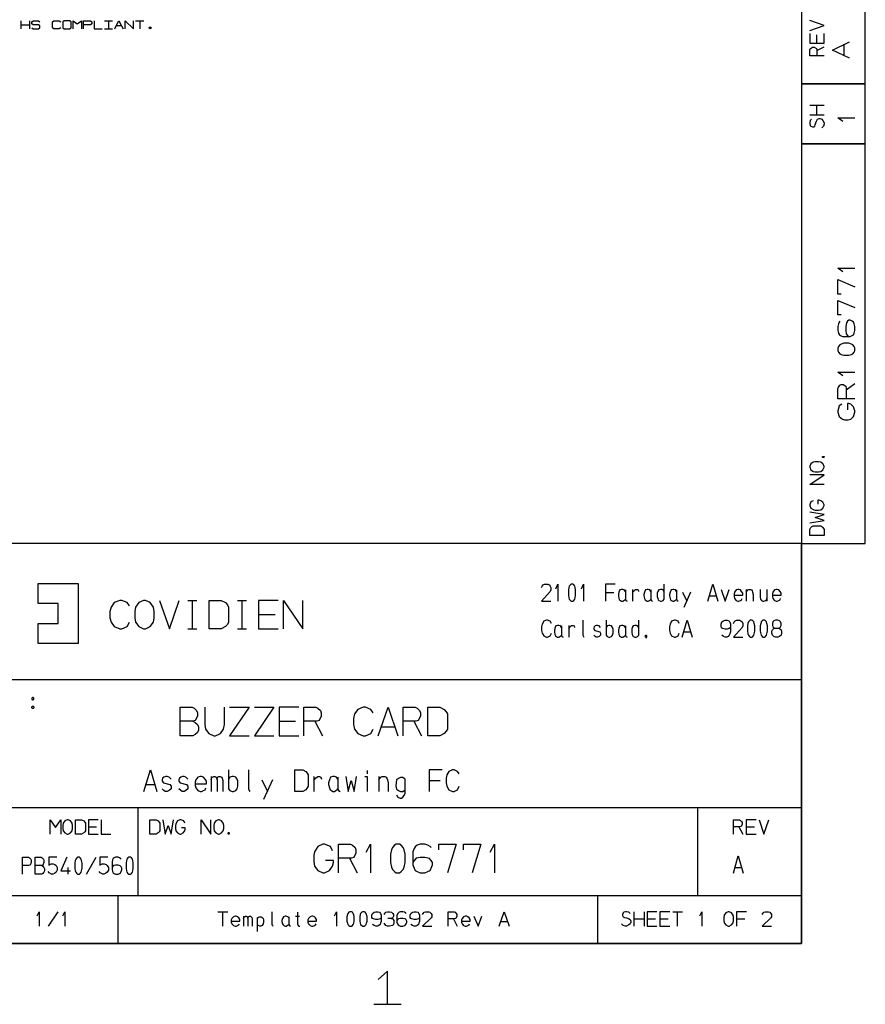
# Model space of a CAD drawing. Header units: millimetres. Extents: x 0 to 1189, y 35 to 806.
# Tile 7 of 18: x 893 to 1184, y 41 to 379. Entities that reach past the tile are written whole.
import ezdxf

# ---------------------------------------------------------------- set-up
doc = ezdxf.new("R2010")
doc.units = ezdxf.units.MM
doc.layers.add('Pen 1', color=7, linetype='Continuous')

msp = doc.modelspace()

# ---------------------------------------------------------------- linework, layer by layer
at = {"layer": 'Pen 1', "color": 7, "lineweight": 30}
for p, q in [((894.03, 376.2), (894.03, 378.95)), ((894.03, 377.58), (896.85, 377.58)), ((896.85, 378.95), (896.85, 376.2)), ((922.62, 378.95), (925.45, 378.95)), ((922.62, 376.2), (925.45, 376.2)), ((924.03, 378.95), (924.03, 376.2)), ((928.55, 377.25), (926.67, 377.25)), ((933.35, 378.95), (936.17, 378.95)), ((934.78, 378.95), (934.78, 376.2)), ((1167.75, 371.3), (1167.75, 374.12)), ((1167.75, 368.77), (1170.25, 370.08)), ((1177.2, 366.95), (1177.2, 370.9)), ((1165.32, 349.92), (1170.25, 349.92)), ((1167.75, 346.55), (1167.75, 349.92)), ((1170.25, 346.55), (1165.32, 346.55)), ((1177.9, 252.02), (1180.88, 254.2)), ((1104.38, 183.4), (1104.38, 179.35)), ((1143.47, 183.4), (1143.47, 179.35)), ((1150.55, 183.4), (1150.55, 179.35)), ((951.35, 179.62), (954.47, 179.62)), ((952.95, 169.82), (952.95, 179.62)), ((968.4, 179.62), (971.53, 179.62)), ((970, 169.82), (970, 179.62)), ((1095.07, 182.32), (1097.9, 182.32)), ((1121.6, 182.48), (1123, 179.35)), ((1124.35, 182.48), (1121.97, 177.12)), ((1130.78, 181.18), (1133.15, 181.18)), ((975.7, 174.8), (981.35, 174.8)), ((951.35, 169.82), (954.47, 169.82)), ((968.4, 169.82), (971.53, 169.82)), ((1082.38, 171.02), (1082.38, 166.98)), ((1121.97, 168.8), (1124.35, 168.8)), ((865.42, 152.38), (1162.45, 152.38)), ((982.78, 138.02), (988.42, 138.02)), ((995.05, 138.02), (997.65, 133.05)), ((1017.88, 136.1), (1022.6, 136.1)), ((1029.15, 138.02), (1031.75, 133.05)), ((959.33, 119.03), (959.33, 113.9)), ((994.65, 119.03), (994.65, 113.9)), ((1013, 121.07), (1013, 119.9)), ((1017.08, 119.03), (1017.08, 113.9)), ((936.88, 116.22), (940.05, 116.22)), ((976.8, 117.88), (978.7, 113.9)), ((980.47, 117.88), (977.33, 111.1)), ((1034.43, 117.68), (1038.18, 117.68)), ((865.42, 108.38), (1162.45, 108.38)), ((934.17, 108.38), (934.17, 78.12)), ((1126.7, 108.38), (1126.7, 78.12)), ((917.12, 101.7), (919.95, 101.7)), ((1140.95, 101.7), (1142.25, 99.22)), ((1143.47, 101.7), (1146.3, 101.7)), ((916.45, 85.43), (919.8, 91.3)), ((1006.95, 90.9), (1009.55, 85.93)), ((910.05, 87.7), (910.05, 85.43)), ((1139.57, 87.68), (1141.95, 87.68)), ((865.42, 78.12), (1162.45, 78.12)), ((927.3, 78.12), (927.3, 61.62)), ((1092.32, 78.12), (1092.32, 61.62)), ((903.38, 67.57), (906.72, 72.5)), ((961.67, 72.5), (965.05, 72.5)), ((963.35, 67.57), (963.35, 72.5)), ((1104.97, 67.57), (1104.97, 72.5)), ((1108.32, 72.5), (1108.32, 67.57)), ((1118.18, 72.5), (1121.55, 72.5)), ((1119.85, 67.57), (1119.85, 72.5)), ((970.47, 70.95), (970.47, 67.57)), ((975.22, 70.57), (975.22, 65.75)), ((988.42, 70.95), (989.78, 70.95)), ((1042.78, 70.07), (1044.05, 67.57)), ((1059, 69.12), (1061.35, 69.12)), ((1104.97, 70.07), (1108.32, 70.07)), ((1109.38, 70.07), (1112.2, 70.07)), ((1113.78, 70.07), (1116.6, 70.07)), ((1140.18, 70.07), (1143, 70.07)), ((1015.33, 40.65), (1024.75, 40.65))]:
    msp.add_line(p, q, dxfattribs=at)
for points in [[(26.55, 776.72), (1162.45, 776.72), (1162.45, 61.62), (26.55, 61.62), (26.55, 776.72)], [(1162.45, 199.12), (1184.45, 199.12), (1184.45, 390.27), (1162.45, 390.27), (1162.45, 199.12)], [(897.6, 376.55), (898.08, 376.2), (899.95, 376.2), (900.42, 376.55), (900.42, 377.25), (899.95, 377.58), (898.08, 377.58), (897.6, 377.92), (897.6, 378.62), (898.08, 378.95), (899.95, 378.95), (900.42, 378.62)], [(907.58, 376.55), (907.1, 376.2), (905.22, 376.2), (904.75, 376.55), (904.75, 378.62), (905.22, 378.95), (907.1, 378.95), (907.58, 378.62)], [(908.33, 376.55), (908.8, 376.2), (910.67, 376.2), (911.15, 376.55), (911.15, 378.62), (910.67, 378.95), (908.8, 378.95), (908.33, 378.62), (908.33, 376.55)], [(911.9, 376.2), (911.9, 378.95), (913.3, 377.92), (914.72, 378.95), (914.72, 376.2)], [(915.47, 376.2), (915.47, 378.95), (917.83, 378.95), (918.3, 378.62), (918.3, 377.92), (917.83, 377.58), (915.47, 377.58)], [(919.05, 378.95), (919.05, 376.2), (921.88, 376.2)], [(926.2, 376.2), (926.67, 377.25), (927.6, 378.95), (928.55, 377.25), (929.03, 376.2)], [(929.78, 376.2), (929.78, 378.95), (932.6, 376.2), (932.6, 378.95)], [(938.35, 376.2), (937.88, 376.55), (938.35, 376.9), (938.8, 376.55), (938.35, 376.2)], [(1165.32, 375.7), (1170.25, 377.4), (1165.32, 379.08)], [(1165.32, 374.67), (1165.32, 371.3), (1170.25, 371.3), (1170.25, 374.67)], [(1170.25, 366.9), (1165.32, 366.9), (1165.32, 368.98), (1165.53, 369.33), (1165.9, 369.73), (1166.3, 369.9), (1166.88, 369.9), (1167.62, 369.5), (1167.75, 369.12), (1167.75, 366.9)], [(1179.05, 366.12), (1173.15, 368.92), (1179.05, 371.73)], [(1162.45, 357.27), (1184.45, 357.27), (1162.45, 357.27)], [(1176.68, 344.35), (1175, 345.58), (1180.88, 345.58)], [(1165.9, 345.12), (1165.53, 344.73), (1165.32, 343.9), (1165.32, 343.52), (1165.53, 342.92), (1165.72, 342.73), (1166.3, 342.52), (1166.68, 342.52), (1167.05, 342.73), (1167.25, 343.15), (1167.43, 343.9), (1167.62, 344.52), (1167.95, 345.12), (1168.53, 345.33), (1168.9, 345.33), (1169.47, 345.12), (1169.85, 344.73), (1170.25, 343.9), (1170.25, 343.52), (1170.05, 342.73), (1169.47, 342.15)], [(1162.45, 336.65), (1184.45, 336.65), (1162.45, 336.65)], [(1176.68, 292.65), (1175, 293.85), (1180.88, 293.85)], [(1176.12, 285), (1175, 285), (1175, 289.95), (1180.88, 287.48)], [(1176.12, 277.85), (1175, 277.85), (1175, 282.8), (1180.88, 280.33)], [(1175.68, 275.65), (1175.45, 275.33), (1175.22, 274.7), (1175, 273.8), (1175, 272.48), (1175.22, 271.58), (1175.53, 271), (1175.9, 270.7), (1176.6, 270.38), (1179.28, 270.38), (1179.95, 270.7), (1180.43, 271), (1180.65, 271.58), (1180.88, 272.48), (1180.88, 273.8), (1180.65, 274.7), (1180.43, 275.33), (1179.95, 275.65), (1179.28, 275.98), (1178.8, 275.98), (1178.35, 275.65), (1177.97, 275.08), (1177.75, 273.8), (1177.75, 272.48), (1177.9, 271.25), (1178.35, 270.7), (1178.8, 270.38)], [(1177.05, 263.92), (1178.8, 263.92), (1179.72, 264.17), (1180.18, 264.42), (1180.65, 265), (1180.88, 265.5), (1180.88, 266.52), (1180.65, 266.98), (1180.18, 267.55), (1179.72, 267.8), (1178.8, 268.05), (1177.05, 268.05), (1176.12, 267.8), (1175.68, 267.55), (1175.22, 266.98), (1175, 266.52), (1175, 265.5), (1175.22, 265), (1175.68, 264.42), (1176.12, 264.17), (1177.05, 263.92)], [(1176.68, 256.9), (1175, 258.1), (1180.88, 258.1)], [(1180.88, 248.93), (1175, 248.93), (1175, 252.35), (1175.22, 252.93), (1175.68, 253.62), (1176.12, 253.88), (1176.82, 253.88), (1177.75, 253.25), (1177.9, 252.6), (1177.9, 248.93)], [(1176.38, 247.12), (1175.45, 246.55), (1175, 244.82), (1175, 244.3), (1175.45, 242.9), (1176.6, 241.95), (1177.28, 241.77), (1178.57, 241.77), (1179.5, 241.95), (1180.43, 242.9), (1180.88, 244.3), (1180.88, 244.82), (1180.43, 246.23), (1179.5, 247.12), (1178.8, 247.38), (1178.35, 247.38), (1178.35, 245.15)], [(1165.32, 225.73), (1165.32, 225.43), (1165.72, 224.57), (1166.47, 224), (1167.25, 223.88), (1168.32, 223.88), (1169.1, 224), (1169.85, 224.57), (1170.25, 225.43), (1170.25, 225.73), (1169.85, 226.55), (1169.1, 227.1), (1168.32, 227.25), (1167.25, 227.25), (1166.47, 227.1), (1165.72, 226.55), (1165.32, 225.73)], [(1170.1, 229.12), (1170.25, 229.05), (1170.25, 228.85), (1170.1, 228.77), (1169.8, 228.77), (1169.68, 228.85), (1169.68, 229.05), (1169.8, 229.12), (1170.1, 229.12)], [(1170.25, 219.48), (1165.32, 219.48), (1170.25, 222.85), (1165.32, 222.85)], [(1166.47, 213.9), (1165.72, 213.55), (1165.32, 212.52), (1165.32, 212.23), (1165.72, 211.38), (1166.68, 210.8), (1167.25, 210.68), (1168.32, 210.68), (1169.1, 210.8), (1169.85, 211.38), (1170.25, 212.23), (1170.25, 212.52), (1169.85, 213.35), (1169.1, 213.9), (1168.53, 214.05), (1168.15, 214.05), (1168.15, 212.7)], [(1165.32, 206.27), (1170.25, 207.12), (1167.25, 208.12), (1170.25, 209.15), (1165.32, 210)], [(1170.25, 201.88), (1165.32, 201.88), (1165.32, 203.95), (1165.72, 204.7), (1166.1, 205.05), (1166.47, 205.25), (1169.1, 205.25), (1169.47, 205.05), (1169.85, 204.7), (1170.25, 203.95), (1170.25, 201.88)], [(1162.45, 199.12), (502.35, 199.12), (502.35, 61.62), (1162.45, 61.62), (1162.45, 199.12)], [(899.8, 164.75), (899.8, 171.62), (906.67, 171.62), (906.67, 178.5), (899.8, 178.5), (899.8, 185.38), (913.55, 185.38), (913.55, 164.75), (899.8, 164.75)], [(1073.07, 184.07), (1073.25, 184.55), (1073.65, 185), (1074.07, 185.23), (1075.25, 185.23), (1075.62, 185), (1076.05, 184.55), (1076.25, 184.07), (1076.25, 183.18), (1076.05, 182.7), (1073.07, 179.35), (1076.25, 179.35)], [(1077.97, 183.55), (1078.7, 185.23), (1078.7, 179.35)], [(1082.3, 183.18), (1082.3, 181.4), (1082.45, 180.5), (1082.6, 180.02), (1082.95, 179.57), (1083.25, 179.35), (1083.85, 179.35), (1084.12, 179.57), (1084.47, 180.02), (1084.62, 180.5), (1084.78, 181.4), (1084.78, 183.18), (1084.62, 184.07), (1084.47, 184.55), (1084.12, 185), (1083.85, 185.23), (1083.25, 185.23), (1082.95, 185), (1082.6, 184.55), (1082.45, 184.07), (1082.3, 183.18)], [(1086.78, 183.55), (1087.5, 185.23), (1087.5, 179.35)], [(1098.43, 185.23), (1095.07, 185.23), (1095.07, 179.35)], [(1101.88, 182.7), (1101.53, 183.18), (1100.97, 183.4), (1100.57, 183.4), (1100, 183.18), (1099.68, 182.48), (1099.47, 181.65), (1099.47, 181.18), (1099.68, 180.27), (1099.85, 179.8), (1100.2, 179.57), (1100.57, 179.35), (1100.97, 179.35), (1101.35, 179.57), (1101.7, 179.8), (1101.88, 180.02)], [(1101.88, 183.18), (1101.88, 180.02), (1102.07, 179.57), (1102.45, 179.35)], [(1104.38, 182.32), (1104.88, 182.93), (1105.4, 183.4), (1105.9, 183.4), (1106.25, 183.18), (1106.4, 182.7)], [(1110.68, 182.7), (1110.35, 183.18), (1109.78, 183.4), (1109.38, 183.4), (1108.8, 183.18), (1108.47, 182.48), (1108.28, 181.65), (1108.28, 181.18), (1108.47, 180.27), (1108.65, 179.8), (1109, 179.57), (1109.38, 179.35), (1109.78, 179.35), (1110.15, 179.57), (1110.5, 179.8), (1110.68, 180.02)], [(1110.68, 183.18), (1110.68, 180.02), (1110.88, 179.57), (1111.25, 179.35)], [(1115.28, 182.7), (1114.9, 183.18), (1114.55, 183.4), (1113.93, 183.4), (1113.4, 183.18), (1113.05, 182.7), (1112.88, 182.1), (1112.88, 180.95), (1113.05, 180.27), (1113.2, 179.8), (1113.4, 179.57), (1113.93, 179.35), (1114.35, 179.35), (1114.9, 179.57), (1115.28, 180.02), (1115.28, 185.23)], [(1119.47, 182.7), (1119.15, 183.18), (1118.57, 183.4), (1118.18, 183.4), (1117.6, 183.18), (1117.28, 182.48), (1117.07, 181.65), (1117.07, 181.18), (1117.28, 180.27), (1117.45, 179.8), (1117.8, 179.57), (1118.18, 179.35), (1118.57, 179.35), (1118.95, 179.57), (1119.3, 179.8), (1119.47, 180.02)], [(1119.47, 183.18), (1119.47, 180.02), (1119.68, 179.57), (1120.05, 179.35)], [(1130.28, 179.35), (1131.95, 185.23), (1133.65, 179.35)], [(1134.8, 183.4), (1136.2, 179.35), (1137.55, 183.4)], [(1139.28, 181.4), (1142.25, 181.4), (1142.25, 182.1), (1141.9, 182.7), (1141.47, 183.18), (1140.95, 183.4), (1140.57, 183.4), (1140, 183.18), (1139.45, 182.48), (1139.28, 181.88), (1139.28, 180.95), (1139.45, 180.27), (1140, 179.57), (1140.57, 179.35), (1140.95, 179.35), (1141.47, 179.57), (1141.9, 179.8), (1142.05, 180.27)], [(1143.47, 182.48), (1143.97, 183.18), (1144.32, 183.4), (1145, 183.4), (1145.32, 183.18), (1145.5, 182.93), (1145.65, 182.48), (1145.85, 181.65), (1145.85, 179.35)], [(1148.22, 183.4), (1148.22, 180.73), (1148.38, 180.02), (1148.72, 179.57), (1149.22, 179.35), (1149.55, 179.35), (1150.05, 179.57), (1150.4, 179.8), (1150.55, 180.27)], [(1152.47, 181.4), (1155.45, 181.4), (1155.45, 182.1), (1155.1, 182.7), (1154.7, 183.18), (1154.15, 183.4), (1153.78, 183.4), (1153.2, 183.18), (1152.68, 182.48), (1152.47, 181.88), (1152.47, 180.95), (1152.68, 180.27), (1153.2, 179.57), (1153.78, 179.35), (1154.15, 179.35), (1154.7, 179.57), (1155.1, 179.8), (1155.25, 180.27)], [(931.28, 177.73), (930.5, 178.85), (928.67, 179.62), (927.9, 179.62), (926, 178.85), (924.92, 177.32), (924.55, 175.8), (924.55, 173.65), (924.92, 172.12), (926, 170.57), (927.9, 169.82), (928.67, 169.82), (930.5, 170.57), (931.28, 172.12)], [(936.75, 179.62), (936.12, 179.62), (934.45, 178.85), (933.3, 177.32), (933.08, 175.8), (933.08, 173.65), (933.3, 172.12), (934.45, 170.57), (936.12, 169.82), (936.75, 169.82), (938.42, 170.57), (939.5, 172.12), (939.8, 173.65), (939.8, 175.8), (939.5, 177.32), (938.42, 178.85), (936.75, 179.62)], [(941.6, 179.62), (944.97, 169.82), (948.33, 179.62)], [(958.65, 169.82), (958.65, 179.62), (962.78, 179.62), (964.3, 178.85), (965, 178.1), (965.38, 177.32), (965.38, 172.12), (965, 171.35), (964.3, 170.57), (962.78, 169.82), (958.65, 169.82)], [(982.42, 179.62), (975.7, 179.62), (975.7, 169.82), (982.42, 169.82)], [(984.22, 169.82), (984.22, 179.62), (990.95, 169.82), (990.95, 179.62)], [(1076.43, 171.7), (1076.05, 172.4), (1075.12, 172.85), (1074.75, 172.85), (1073.8, 172.4), (1073.25, 171.48), (1073.07, 170.55), (1073.07, 169.25), (1073.25, 168.35), (1073.8, 167.43), (1074.75, 166.98), (1075.12, 166.98), (1076.05, 167.43), (1076.43, 168.35)], [(1087.28, 172.85), (1087.28, 167.65), (1087.45, 167.2), (1087.6, 166.98)], [(1095.28, 172.85), (1095.28, 167.65), (1095.6, 167.2), (1096.18, 166.98), (1096.57, 166.98), (1097.12, 167.2), (1097.47, 167.65), (1097.68, 168.35), (1097.68, 169.73), (1097.47, 170.32), (1097.12, 170.8), (1096.57, 171.02), (1096.18, 171.02), (1095.6, 170.8), (1095.28, 170.32)], [(1106.47, 170.32), (1106.1, 170.8), (1105.75, 171.02), (1105.12, 171.02), (1104.6, 170.8), (1104.25, 170.32), (1104.07, 169.73), (1104.07, 168.57), (1104.25, 167.88), (1104.4, 167.43), (1104.6, 167.2), (1105.12, 166.98), (1105.55, 166.98), (1106.1, 167.2), (1106.47, 167.65), (1106.47, 172.85)], [(1120.45, 171.7), (1120.05, 172.4), (1119.15, 172.85), (1118.75, 172.85), (1117.8, 172.4), (1117.28, 171.48), (1117.07, 170.55), (1117.07, 169.25), (1117.28, 168.35), (1117.8, 167.43), (1118.75, 166.98), (1119.15, 166.98), (1120.05, 167.43), (1120.45, 168.35)], [(1121.47, 166.98), (1123.15, 172.85), (1124.85, 166.98)], [(1138.05, 170.32), (1137.65, 169.95), (1136.9, 169.73), (1136.18, 169.73), (1135.4, 169.95), (1135.05, 170.1), (1134.88, 170.55), (1134.88, 171.48), (1135.05, 172.18), (1135.6, 172.62), (1136.18, 172.85), (1136.9, 172.85), (1137.5, 172.62), (1137.85, 172.18), (1138.05, 171.48), (1138.05, 168.8), (1137.85, 168.12), (1137.65, 167.65), (1137.28, 167.2), (1136.75, 166.98), (1136.18, 166.98), (1135.6, 167.2), (1135.05, 167.65)], [(1139.07, 171.7), (1139.28, 172.18), (1139.65, 172.62), (1140.07, 172.85), (1141.25, 172.85), (1141.65, 172.62), (1142.05, 172.18), (1142.25, 171.7), (1142.25, 170.8), (1142.05, 170.32), (1139.07, 166.98), (1142.25, 166.98)], [(1143.9, 170.8), (1143.9, 169.02), (1144.05, 168.12), (1144.2, 167.65), (1144.55, 167.2), (1144.85, 166.98), (1145.47, 166.98), (1145.72, 167.2), (1146.07, 167.65), (1146.22, 168.12), (1146.38, 169.02), (1146.38, 170.8), (1146.22, 171.7), (1146.07, 172.18), (1145.72, 172.62), (1145.47, 172.85), (1144.85, 172.85), (1144.55, 172.62), (1144.2, 172.18), (1144.05, 171.7), (1143.9, 170.8)], [(1148.3, 170.8), (1148.3, 169.02), (1148.45, 168.12), (1148.6, 167.65), (1148.95, 167.2), (1149.25, 166.98), (1149.88, 166.98), (1150.12, 167.2), (1150.47, 167.65), (1150.62, 168.12), (1150.78, 169.02), (1150.78, 170.8), (1150.62, 171.7), (1150.47, 172.18), (1150.12, 172.62), (1149.88, 172.85), (1149.25, 172.85), (1148.95, 172.62), (1148.6, 172.18), (1148.45, 171.7), (1148.3, 170.8)], [(1154.35, 170.1), (1155.1, 170.32), (1155.25, 170.55), (1155.45, 171.02), (1155.45, 171.7), (1155.25, 172.18), (1154.88, 172.62), (1154.35, 172.85), (1153.55, 172.85), (1153, 172.62), (1152.68, 172.18), (1152.47, 171.7), (1152.47, 171.02), (1152.68, 170.55), (1152.82, 170.32), (1153.4, 170.1), (1154.5, 170.1), (1154.88, 169.95), (1155.45, 169.5), (1155.65, 169.02), (1155.65, 168.35), (1155.45, 167.65), (1154.88, 167.2), (1154.35, 166.98), (1153.55, 166.98), (1153, 167.2), (1152.47, 167.65), (1152.28, 168.35), (1152.28, 169.02), (1152.47, 169.5), (1153, 169.95), (1153.4, 170.1)], [(1079.88, 170.32), (1079.53, 170.8), (1078.95, 171.02), (1078.57, 171.02), (1078, 170.8), (1077.65, 170.1), (1077.47, 169.25), (1077.47, 168.8), (1077.65, 167.88), (1077.85, 167.43), (1078.2, 167.2), (1078.57, 166.98), (1078.95, 166.98), (1079.35, 167.2), (1079.68, 167.43), (1079.88, 167.65)], [(1079.88, 170.8), (1079.88, 167.65), (1080.07, 167.2), (1080.45, 166.98)], [(1082.38, 169.95), (1082.88, 170.55), (1083.4, 171.02), (1083.9, 171.02), (1084.25, 170.8), (1084.4, 170.32)], [(1093.35, 170.32), (1092.85, 170.8), (1092.35, 171.02), (1092, 171.02), (1091.53, 170.8), (1091.18, 170.55), (1091.03, 170.1), (1091.03, 169.73), (1091.35, 169.25), (1093.05, 168.8), (1093.35, 168.35), (1093.35, 167.65), (1092.85, 167.2), (1092.35, 166.98), (1091.85, 166.98), (1091.53, 167.2), (1091.03, 167.65)], [(1101.88, 170.32), (1101.53, 170.8), (1100.97, 171.02), (1100.57, 171.02), (1100, 170.8), (1099.68, 170.1), (1099.47, 169.25), (1099.47, 168.8), (1099.68, 167.88), (1099.85, 167.43), (1100.2, 167.2), (1100.57, 166.98), (1100.97, 166.98), (1101.35, 167.2), (1101.7, 167.43), (1101.88, 167.65)], [(1101.88, 170.8), (1101.88, 167.65), (1102.07, 167.2), (1102.45, 166.98)], [(1109.12, 167.12), (1109.05, 166.98), (1108.85, 166.98), (1108.78, 167.12), (1108.78, 167.5), (1108.85, 167.65), (1109.05, 167.65), (1109.12, 167.5), (1109.12, 167.12), (1109.05, 166.75), (1108.97, 166.5)], [(898.15, 146.18), (897.83, 146.18), (897.62, 145.98), (897.62, 145.48), (897.83, 145.4), (898.15, 145.4), (898.35, 145.6), (898.35, 145.98), (898.15, 146.18)], [(898.35, 142.6), (898.15, 142.43), (897.83, 142.43), (897.62, 142.6), (897.62, 143), (897.83, 143.18), (898.15, 143.18), (898.35, 143), (898.35, 142.6)], [(948.67, 133.05), (948.67, 142.85), (952.8, 142.85), (953.47, 142.48), (954.33, 141.7), (954.62, 140.95), (954.62, 139.8), (953.88, 138.27), (953.1, 138.02), (948.67, 138.02)], [(957.2, 142.85), (957.2, 136.88), (957.42, 135.35), (958.58, 133.82), (960.25, 133.05), (960.88, 133.05), (962.55, 133.82), (963.62, 135.35), (963.92, 136.88), (963.92, 142.85)], [(965.72, 142.85), (972.45, 142.85), (965.72, 133.05), (972.45, 133.05)], [(974.25, 142.85), (980.97, 142.85), (974.25, 133.05), (980.97, 133.05)], [(989.5, 142.85), (982.78, 142.85), (982.78, 133.05), (989.5, 133.05)], [(991.3, 133.05), (991.3, 142.85), (995.42, 142.85), (996.12, 142.48), (996.95, 141.7), (997.25, 140.95), (997.25, 139.8), (996.5, 138.27), (995.72, 138.02), (991.3, 138.02)], [(1015.08, 140.95), (1014.33, 142.1), (1012.47, 142.85), (1011.72, 142.85), (1009.8, 142.1), (1008.72, 140.55), (1008.35, 139.02), (1008.35, 136.88), (1008.72, 135.35), (1009.8, 133.82), (1011.72, 133.05), (1012.47, 133.05), (1014.33, 133.82), (1015.08, 135.35)], [(1016.88, 133.05), (1020.25, 142.85), (1023.6, 133.05)], [(1025.4, 133.05), (1025.4, 142.85), (1029.53, 142.85), (1030.22, 142.48), (1031.05, 141.7), (1031.38, 140.95), (1031.38, 139.8), (1030.6, 138.27), (1029.82, 138.02), (1025.4, 138.02)], [(1033.93, 133.05), (1033.93, 142.85), (1038.05, 142.85), (1039.57, 142.1), (1040.28, 141.32), (1040.65, 140.55), (1040.65, 135.35), (1040.28, 134.57), (1039.57, 133.82), (1038.05, 133.05), (1033.93, 133.05)], [(953.1, 138.02), (953.88, 137.62), (954.62, 136.88), (955, 136.1), (955, 134.95), (954.62, 134.2), (953.88, 133.43), (953.1, 133.05), (948.67, 133.05)], [(936.22, 113.9), (938.47, 121.35), (940.7, 113.9)], [(945.58, 118.15), (944.9, 118.75), (944.25, 119.03), (943.78, 119.03), (943.12, 118.75), (942.65, 118.45), (942.45, 117.88), (942.45, 117.38), (942.92, 116.8), (945.15, 116.22), (945.58, 115.65), (945.58, 114.78), (944.9, 114.2), (944.25, 113.9), (943.58, 113.9), (943.12, 114.2), (942.45, 114.78)], [(951.35, 118.15), (950.67, 118.75), (950.03, 119.03), (949.55, 119.03), (948.9, 118.75), (948.45, 118.45), (948.22, 117.88), (948.22, 117.38), (948.7, 116.8), (950.92, 116.22), (951.35, 115.65), (951.35, 114.78), (950.67, 114.2), (950.03, 113.9), (949.35, 113.9), (948.9, 114.2), (948.22, 114.78)], [(953.8, 116.53), (957.78, 116.53), (957.78, 117.38), (957.33, 118.15), (956.75, 118.75), (956.05, 119.03), (955.55, 119.03), (954.78, 118.75), (954.05, 117.88), (953.8, 117.1), (953.8, 115.93), (954.05, 115.07), (954.78, 114.2), (955.55, 113.9), (956.05, 113.9), (956.75, 114.2), (957.33, 114.47), (957.53, 115.07)], [(959.33, 117.88), (959.47, 118.45), (959.78, 118.75), (960.25, 119.03), (960.65, 119.03), (961.1, 118.75), (961.38, 117.88), (961.38, 113.9)], [(961.38, 117.88), (961.58, 118.75), (962.03, 119.03), (962.47, 119.03), (962.9, 118.75), (963.15, 118.45), (963.35, 117.68), (963.35, 113.9)], [(965.35, 121.35), (965.35, 114.78), (965.83, 114.2), (966.58, 113.9), (967.1, 113.9), (967.85, 114.2), (968.3, 114.78), (968.58, 115.65), (968.58, 117.38), (968.3, 118.15), (967.85, 118.75), (967.1, 119.03), (966.58, 119.03), (965.83, 118.75), (965.35, 118.15)], [(972.2, 121.35), (972.2, 114.78), (972.45, 114.2), (972.65, 113.9)], [(988.2, 113.9), (988.2, 121.35), (990.95, 121.35), (991.97, 120.78), (992.42, 120.2), (992.7, 119.6), (992.7, 115.65), (992.42, 115.07), (991.97, 114.47), (990.95, 113.9), (988.2, 113.9)], [(994.65, 117.68), (995.3, 118.45), (996.03, 119.03), (996.67, 119.03), (997.15, 118.75), (997.35, 118.15)], [(1002.97, 118.15), (1002.5, 118.75), (1001.75, 119.03), (1001.22, 119.03), (1000.47, 118.75), (1000.03, 117.88), (999.75, 116.8), (999.75, 116.22), (1000.03, 115.07), (1000.28, 114.47), (1000.72, 114.2), (1001.22, 113.9), (1001.75, 113.9), (1002.25, 114.2), (1002.72, 114.47), (1002.97, 114.78)], [(1002.97, 118.75), (1002.97, 114.78), (1003.22, 114.2), (1003.72, 113.9)], [(1005.67, 119.03), (1006.5, 113.9), (1007.58, 117.68), (1008.55, 113.9), (1009.4, 119.03)], [(1012.28, 119.03), (1013, 119.03), (1013, 113.9)], [(1017.08, 117.88), (1017.75, 118.75), (1018.2, 119.03), (1019.12, 119.03), (1019.53, 118.75), (1019.78, 118.45), (1020, 117.88), (1020.25, 116.8), (1020.25, 113.9)], [(1023.12, 112.75), (1023.58, 111.88), (1024.35, 111.57), (1024.85, 111.57), (1025.35, 111.88), (1025.82, 112.45), (1026.07, 113.32), (1026.07, 118.15), (1025.82, 118.35), (1025.35, 118.65), (1024.55, 118.65), (1023.83, 118.35), (1023.12, 117.88), (1022.85, 115.85), (1023.12, 114.68), (1023.83, 114.2), (1024.55, 113.9), (1025.35, 113.9), (1025.82, 114.2), (1026.07, 114.38)], [(1038.9, 121.35), (1034.43, 121.35), (1034.43, 113.9)], [(1044.68, 119.9), (1044.15, 120.78), (1042.95, 121.35), (1042.43, 121.35), (1041.15, 120.78), (1040.45, 119.6), (1040.2, 118.45), (1040.2, 116.8), (1040.45, 115.65), (1041.15, 114.47), (1042.43, 113.9), (1042.95, 113.9), (1044.15, 114.47), (1044.68, 115.65)], [(903.92, 99.22), (903.92, 104.12), (905.75, 101.5), (907.62, 104.12), (907.62, 99.22)], [(910.15, 104.12), (909.85, 104.12), (909, 103.72), (908.42, 102.97), (908.33, 102.2), (908.33, 101.12), (908.42, 100.35), (909, 99.6), (909.85, 99.22), (910.15, 99.22), (911, 99.6), (911.53, 100.35), (911.67, 101.12), (911.67, 102.2), (911.53, 102.97), (911, 103.72), (910.15, 104.12)], [(912.72, 99.22), (912.72, 104.12), (914.78, 104.12), (915.55, 103.72), (915.9, 103.35), (916.08, 102.97), (916.08, 100.35), (915.9, 99.97), (915.55, 99.6), (914.78, 99.22), (912.72, 99.22)], [(920.47, 104.12), (917.12, 104.12), (917.12, 99.22), (920.47, 99.22)], [(921.53, 104.12), (921.53, 99.22), (924.88, 99.22)], [(938.3, 99.22), (938.3, 104.12), (940.38, 104.12), (941.12, 103.72), (941.47, 103.35), (941.65, 102.97), (941.65, 100.35), (941.47, 99.97), (941.12, 99.6), (940.38, 99.22), (938.3, 99.22)], [(942.7, 104.12), (943.55, 99.22), (944.53, 102.2), (945.58, 99.22), (946.4, 104.12)], [(950.3, 102.97), (949.97, 103.72), (948.92, 104.12), (948.62, 104.12), (947.8, 103.72), (947.22, 102.78), (947.1, 102.2), (947.1, 101.12), (947.22, 100.35), (947.8, 99.6), (948.62, 99.22), (948.92, 99.22), (949.78, 99.6), (950.3, 100.35), (950.47, 100.93), (950.47, 101.32), (949.12, 101.32)], [(955.9, 99.22), (955.9, 104.12), (959.28, 99.22), (959.28, 104.12)], [(962.12, 104.12), (961.83, 104.12), (961, 103.72), (960.42, 102.97), (960.3, 102.2), (960.3, 101.12), (960.42, 100.35), (961, 99.6), (961.83, 99.22), (962.12, 99.22), (962.97, 99.6), (963.53, 100.35), (963.67, 101.12), (963.67, 102.2), (963.53, 102.97), (962.97, 103.72), (962.12, 104.12)], [(1139.07, 99.22), (1139.07, 104.12), (1141.15, 104.12), (1141.47, 103.93), (1141.9, 103.55), (1142.05, 103.15), (1142.05, 102.6), (1141.68, 101.82), (1141.3, 101.7), (1139.07, 101.7)], [(1146.85, 104.12), (1143.47, 104.12), (1143.47, 99.22), (1146.85, 99.22)], [(1147.88, 104.12), (1149.55, 99.22), (1151.25, 104.12)], [(965.55, 99.35), (965.47, 99.22), (965.28, 99.22), (965.2, 99.35), (965.2, 99.65), (965.28, 99.8), (965.47, 99.8), (965.55, 99.65), (965.55, 99.35)], [(1001.1, 93.45), (1000.42, 94.97), (998.35, 95.75), (997.75, 95.75), (996.05, 94.97), (994.92, 93.07), (994.67, 91.93), (994.67, 89.75), (994.92, 88.22), (996.05, 86.7), (997.75, 85.93), (998.35, 85.93), (1000.03, 86.7), (1001.1, 88.22), (1001.4, 89.38), (1001.4, 90.12), (998.72, 90.12)], [(1003.2, 85.93), (1003.2, 95.75), (1007.33, 95.75), (1008.03, 95.35), (1008.88, 94.6), (1009.17, 93.82), (1009.17, 92.68), (1008.4, 91.15), (1007.65, 90.9), (1003.2, 90.9)], [(1012.72, 92.95), (1014.17, 95.75), (1014.17, 85.93)], [(1021.1, 92.3), (1021.1, 89.38), (1021.4, 87.85), (1021.72, 87.07), (1022.4, 86.32), (1023.03, 85.93), (1024.22, 85.93), (1024.78, 86.32), (1025.45, 87.07), (1025.78, 87.85), (1026.07, 89.38), (1026.07, 92.3), (1025.78, 93.82), (1025.45, 94.6), (1024.78, 95.35), (1024.22, 95.75), (1023.03, 95.75), (1022.4, 95.35), (1021.72, 94.6), (1021.4, 93.82), (1021.1, 92.3)], [(1035.12, 94.6), (1034.75, 94.97), (1033.97, 95.35), (1032.93, 95.75), (1031.3, 95.75), (1030.25, 95.35), (1029.55, 94.85), (1029.18, 94.2), (1028.8, 93.07), (1028.8, 88.6), (1029.18, 87.45), (1029.55, 86.7), (1030.25, 86.32), (1031.3, 85.93), (1032.93, 85.93), (1033.97, 86.32), (1034.75, 86.7), (1035.12, 87.45), (1035.5, 88.6), (1035.5, 89.38), (1035.12, 90.12), (1034.45, 90.78), (1032.93, 91.15), (1031.3, 91.15), (1029.85, 90.9), (1029.18, 90.12), (1028.8, 89.38)], [(1037.7, 93.82), (1037.7, 95.75), (1043.65, 95.75), (1040.68, 85.93)], [(1046.22, 93.82), (1046.22, 95.75), (1052.18, 95.75), (1049.2, 85.93)], [(1055.35, 92.95), (1056.82, 95.75), (1056.82, 85.93)], [(1139.07, 85.82), (1140.75, 91.72), (1142.45, 85.82)], [(894.45, 85.43), (894.45, 91.3), (896.5, 91.3), (896.85, 91.07), (897.28, 90.62), (897.42, 90.15), (897.42, 89.47), (897.05, 88.55), (896.65, 88.4), (894.45, 88.4)], [(898.85, 85.43), (898.85, 91.3), (900.9, 91.3), (901.25, 91.07), (901.67, 90.62), (901.83, 90.15), (901.83, 89.47), (901.45, 88.55), (901.05, 88.4), (898.85, 88.4)], [(901.05, 88.4), (901.45, 88.18), (901.83, 87.7), (902.03, 87.25), (902.03, 86.57), (901.83, 86.1), (901.45, 85.65), (901.05, 85.43), (898.85, 85.43)], [(906.22, 91.3), (903.45, 91.3), (903.45, 88.55), (904.25, 89), (905, 89), (905.62, 88.78), (906, 88.4), (906.42, 87.7), (906.42, 86.8), (906, 86.1), (905.42, 85.65), (904.83, 85.43), (904.42, 85.43), (903.62, 85.88), (903.25, 86.32)], [(909.7, 91.3), (907.65, 86.57), (911, 86.57)], [(912.47, 89.25), (912.47, 87.47), (912.62, 86.57), (912.78, 86.1), (913.12, 85.65), (913.42, 85.43), (914.03, 85.43), (914.3, 85.65), (914.65, 86.1), (914.8, 86.57), (914.95, 87.47), (914.95, 89.25), (914.8, 90.15), (914.65, 90.62), (914.3, 91.07), (914.03, 91.3), (913.42, 91.3), (913.12, 91.07), (912.78, 90.62), (912.62, 90.15), (912.47, 89.25)], [(923.83, 91.3), (921.05, 91.3), (921.05, 88.55), (921.85, 89), (922.6, 89), (923.22, 88.78), (923.6, 88.4), (924.03, 87.7), (924.03, 86.8), (923.6, 86.1), (923.03, 85.65), (922.42, 85.43), (922.03, 85.43), (921.22, 85.88), (920.85, 86.32)], [(928.42, 90.62), (928.22, 90.85), (927.85, 91.07), (927.33, 91.3), (926.5, 91.3), (925.97, 91.07), (925.62, 90.78), (925.45, 90.38), (925.25, 89.7), (925.25, 87.03), (925.45, 86.32), (925.62, 85.88), (925.97, 85.65), (926.5, 85.43), (927.33, 85.43), (927.85, 85.65), (928.22, 85.88), (928.42, 86.32), (928.6, 87.03), (928.6, 87.47), (928.42, 87.95), (928.08, 88.32), (927.33, 88.55), (926.5, 88.55), (925.78, 88.4), (925.45, 87.95), (925.25, 87.47)], [(930.08, 89.25), (930.08, 87.47), (930.22, 86.57), (930.38, 86.1), (930.72, 85.65), (931.03, 85.43), (931.62, 85.43), (931.9, 85.65), (932.25, 86.1), (932.4, 86.57), (932.55, 87.47), (932.55, 89.25), (932.4, 90.15), (932.25, 90.62), (931.9, 91.07), (931.62, 91.3), (931.03, 91.3), (930.72, 91.07), (930.38, 90.62), (930.22, 90.15), (930.08, 89.25)], [(899.47, 71.07), (900.2, 72.5), (900.2, 67.57)], [(908.28, 71.07), (909, 72.5), (909, 67.57)], [(980.28, 72.5), (980.28, 68.15), (980.47, 67.78), (980.62, 67.57)], [(989.08, 72.3), (989.08, 68.35), (989.28, 67.78), (989.6, 67.57), (989.92, 67.57)], [(1001.78, 71.07), (1002.5, 72.5), (1002.5, 67.57)], [(1006.1, 70.78), (1006.1, 69.3), (1006.25, 68.55), (1006.4, 68.15), (1006.75, 67.78), (1007.05, 67.57), (1007.67, 67.57), (1007.95, 67.78), (1008.28, 68.15), (1008.42, 68.55), (1008.6, 69.3), (1008.6, 70.78), (1008.42, 71.53), (1008.28, 71.93), (1007.95, 72.3), (1007.67, 72.5), (1007.05, 72.5), (1006.75, 72.3), (1006.4, 71.93), (1006.25, 71.53), (1006.1, 70.78)], [(1010.5, 70.78), (1010.5, 69.3), (1010.65, 68.55), (1010.8, 68.15), (1011.15, 67.78), (1011.45, 67.57), (1012.08, 67.57), (1012.35, 67.78), (1012.67, 68.15), (1012.83, 68.55), (1013, 69.3), (1013, 70.78), (1012.83, 71.53), (1012.67, 71.93), (1012.35, 72.3), (1012.08, 72.5), (1011.45, 72.5), (1011.15, 72.3), (1010.8, 71.93), (1010.65, 71.53), (1010.5, 70.78)], [(1017.85, 70.38), (1017.47, 70.07), (1016.7, 69.88), (1015.97, 69.88), (1015.22, 70.07), (1014.88, 70.2), (1014.67, 70.57), (1014.67, 71.35), (1014.88, 71.93), (1015.4, 72.3), (1015.97, 72.5), (1016.7, 72.5), (1017.33, 72.3), (1017.65, 71.93), (1017.85, 71.35), (1017.85, 69.12), (1017.65, 68.55), (1017.47, 68.15), (1017.08, 67.78), (1016.55, 67.57), (1015.97, 67.57), (1015.4, 67.78), (1014.88, 68.15)], [(1018.88, 71.53), (1019.08, 71.93), (1019.42, 72.3), (1020, 72.5), (1020.75, 72.5), (1021.47, 72.3), (1021.88, 71.93), (1022.05, 71.53), (1022.05, 70.95), (1021.88, 70.57), (1021.72, 70.38), (1021.3, 70.2), (1020.15, 70.2)], [(1026.45, 71.93), (1026.28, 72.1), (1025.88, 72.3), (1025.35, 72.5), (1024.55, 72.5), (1024.03, 72.3), (1023.67, 72.05), (1023.47, 71.72), (1023.3, 71.15), (1023.3, 68.93), (1023.47, 68.35), (1023.67, 67.97), (1024.03, 67.78), (1024.55, 67.57), (1025.35, 67.57), (1025.88, 67.78), (1026.28, 67.97), (1026.45, 68.35), (1026.65, 68.93), (1026.65, 69.3), (1026.45, 69.68), (1026.12, 70), (1025.35, 70.2), (1024.55, 70.2), (1023.83, 70.07), (1023.47, 69.68), (1023.3, 69.3)], [(1031.05, 70.38), (1030.68, 70.07), (1029.9, 69.88), (1029.18, 69.88), (1028.43, 70.07), (1028.07, 70.2), (1027.88, 70.57), (1027.88, 71.35), (1028.07, 71.93), (1028.6, 72.3), (1029.18, 72.5), (1029.9, 72.5), (1030.53, 72.3), (1030.85, 71.93), (1031.05, 71.35), (1031.05, 69.12), (1030.85, 68.55), (1030.68, 68.15), (1030.28, 67.78), (1029.75, 67.57), (1029.18, 67.57), (1028.6, 67.78), (1028.07, 68.15)], [(1032.1, 71.53), (1032.28, 71.93), (1032.65, 72.3), (1033.07, 72.5), (1034.28, 72.5), (1034.65, 72.3), (1035.07, 71.93), (1035.25, 71.53), (1035.25, 70.78), (1035.07, 70.38), (1032.1, 67.57), (1035.25, 67.57)], [(1040.9, 67.57), (1040.9, 72.5), (1042.95, 72.5), (1043.3, 72.3), (1043.72, 71.93), (1043.88, 71.53), (1043.88, 70.95), (1043.5, 70.2), (1043.1, 70.07), (1040.9, 70.07)], [(1058.5, 67.57), (1060.18, 72.5), (1061.85, 67.57)], [(1103.55, 71.93), (1103.12, 72.3), (1102.32, 72.5), (1101.95, 72.5), (1101.35, 72.3), (1101.15, 72.1), (1100.95, 71.53), (1100.95, 71.15), (1101.15, 70.78), (1101.57, 70.57), (1102.32, 70.38), (1102.95, 70.2), (1103.55, 69.88), (1103.75, 69.3), (1103.75, 68.93), (1103.55, 68.35), (1103.12, 67.97), (1102.32, 67.57), (1101.95, 67.57), (1101.15, 67.78), (1100.57, 68.35)], [(1112.72, 72.5), (1109.38, 72.5), (1109.38, 67.57), (1112.72, 67.57)], [(1117.15, 72.5), (1113.78, 72.5), (1113.78, 67.57), (1117.15, 67.57)], [(1127.47, 71.07), (1128.2, 72.5), (1128.2, 67.57)], [(1137.62, 72.5), (1137.3, 72.5), (1136.47, 72.1), (1135.9, 71.35), (1135.78, 70.57), (1135.78, 69.5), (1135.9, 68.72), (1136.47, 67.97), (1137.3, 67.57), (1137.62, 67.57), (1138.45, 67.97), (1139, 68.72), (1139.15, 69.5), (1139.15, 70.57), (1139, 71.35), (1138.45, 72.1), (1137.62, 72.5)], [(1143.55, 72.5), (1140.18, 72.5), (1140.18, 67.57)], [(1148.97, 71.53), (1149.18, 71.93), (1149.55, 72.3), (1149.97, 72.5), (1151.15, 72.5), (1151.55, 72.3), (1151.95, 71.93), (1152.15, 71.53), (1152.15, 70.78), (1151.95, 70.38), (1148.97, 67.57), (1152.15, 67.57)], [(966.28, 69.3), (969.25, 69.3), (969.25, 69.88), (968.9, 70.38), (968.47, 70.78), (967.95, 70.95), (967.58, 70.95), (967, 70.78), (966.45, 70.2), (966.28, 69.68), (966.28, 68.93), (966.45, 68.35), (967, 67.78), (967.58, 67.57), (967.95, 67.57), (968.47, 67.78), (968.9, 67.97), (969.05, 68.35)], [(970.47, 70.2), (970.6, 70.57), (970.83, 70.78), (971.17, 70.95), (971.47, 70.95), (971.83, 70.78), (972, 70.2), (972, 67.57)], [(972, 70.2), (972.15, 70.78), (972.5, 70.95), (972.85, 70.95), (973.15, 70.78), (973.35, 70.57), (973.5, 70.07), (973.5, 67.57)], [(975.22, 70.2), (975.58, 70.57), (975.88, 70.78), (976.55, 70.78), (976.9, 70.57), (977.25, 70.2), (977.4, 69.68), (977.4, 68.93), (977.25, 68.35), (976.9, 67.78), (976.4, 67.57), (976.08, 67.57), (975.58, 67.78), (975.22, 67.97)], [(986.1, 70.38), (985.75, 70.78), (985.17, 70.95), (984.8, 70.95), (984.22, 70.78), (983.88, 70.2), (983.67, 69.5), (983.67, 69.12), (983.88, 68.35), (984.08, 67.97), (984.4, 67.78), (984.8, 67.57), (985.17, 67.57), (985.55, 67.78), (985.9, 67.97), (986.1, 68.15)], [(986.1, 70.78), (986.1, 68.15), (986.28, 67.78), (986.65, 67.57)], [(992.67, 69.3), (995.65, 69.3), (995.65, 69.88), (995.3, 70.38), (994.9, 70.78), (994.35, 70.95), (993.97, 70.95), (993.4, 70.78), (992.88, 70.2), (992.67, 69.68), (992.67, 68.93), (992.88, 68.35), (993.4, 67.78), (993.97, 67.57), (994.35, 67.57), (994.9, 67.78), (995.3, 67.97), (995.47, 68.35)], [(1021.3, 70.2), (1021.88, 70.07), (1022.25, 69.5), (1022.25, 68.72), (1022.05, 68.15), (1021.72, 67.78), (1020.75, 67.57), (1020, 67.57), (1019.42, 67.78), (1018.88, 68.55)], [(1045.47, 69.3), (1048.45, 69.3), (1048.45, 69.88), (1048.12, 70.38), (1047.7, 70.78), (1047.18, 70.95), (1046.78, 70.95), (1046.2, 70.78), (1045.68, 70.2), (1045.47, 69.68), (1045.47, 68.93), (1045.68, 68.35), (1046.2, 67.78), (1046.78, 67.57), (1047.18, 67.57), (1047.7, 67.78), (1048.12, 67.97), (1048.28, 68.35)], [(1049.8, 70.95), (1051.22, 67.57), (1052.55, 70.95)], [(1020.03, 40.65), (1020.03, 52.1), (1016.88, 49.22)]]:
    msp.add_lwpolyline(points, dxfattribs=at)

doc.saveas('drawing.dxf')
